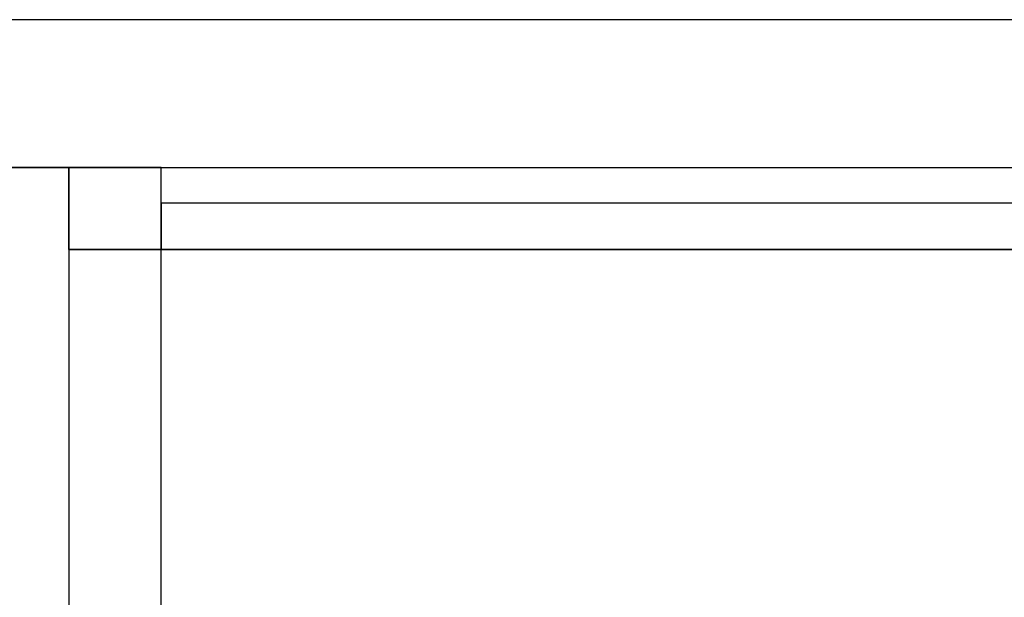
# Model space of a CAD drawing. Header units: metres. Extents: x 397.7 to 427.5, y 12.7 to 28.4.
# Tile 40 of 130: x 404.3 to 405.3, y 27.6 to 28.2. Entities that reach past the tile are written whole.
import ezdxf

# ---------------------------------------------------------------- set-up
doc = ezdxf.new("R2010")
doc.units = ezdxf.units.M
doc.layers.add('01_SUELOS', color=7, linetype='Continuous', lineweight=25, true_color=0x007f00)
doc.layers.add('A-WALL-____-MCUT', color=7, linetype='Continuous', lineweight=25)
doc.layers.add('A-WALL-____-OTLN', color=7, linetype='Continuous', lineweight=25)

# ---------------------------------------------------------------- blocks, each defined once
blk = doc.blocks.new('Family - Evans P4-154019-07_CLI_AIRE_P4')
at = {"layer": 'A-WALL-____-MCUT', "color": 253, "true_color": 0xaaaaaa}
for p, q in [((4.5488, 0.1), (0, 0.1)), ((4.5488, 0), (4.5488, 0.1)), ((0, 0), (4.5488, 0))]:
    blk.add_line(p, q, dxfattribs=at)
at = {"layer": 'A-WALL-____-OTLN', "color": 253, "true_color": 0xaaaaaa}
for p, q in [((4.5488, 0.1), (0, 0.1)), ((4.5488, 0), (4.5488, 0.1)), ((0, 0), (4.5488, 0))]:
    blk.add_line(p, q, dxfattribs=at)
at = {"layer": 'A-WALL-____-OTLN', "color": 253, "lineweight": 18, "true_color": 0xaaaaaa}
blk.add_line((0, 0), (4.5488, 0), dxfattribs=at)
blk = doc.blocks.new('Family - Evans P4-154213-07_CLI_AIRE_P4')
at = {"layer": 'A-WALL-____-MCUT', "color": 253, "true_color": 0xaaaaaa}
for p, q in [((1.25, 0.05), (0, 0.05)), ((0, 0.05), (0, 0)), ((0, 0), (1.25, 0))]:
    blk.add_line(p, q, dxfattribs=at)
at = {"layer": 'A-WALL-____-OTLN', "color": 253, "true_color": 0xaaaaaa}
for p, q in [((1.25, 0.05), (0, 0.05)), ((0, 0.05), (0, 0)), ((0, 0), (1.25, 0))]:
    blk.add_line(p, q, dxfattribs=at)
at = {"layer": 'A-WALL-____-OTLN', "color": 253, "lineweight": 18, "true_color": 0xaaaaaa}
blk.add_line((0, 0), (1.25, 0), dxfattribs=at)
blk = doc.blocks.new('Family - Evans P4-154228-07_CLI_AIRE_P4')
at = {"layer": 'A-WALL-____-MCUT', "color": 253, "true_color": 0xaaaaaa}
for p, q in [((25.5877, 0.16), (0.0332, 0.16)), ((0, 0), (25.556, 0))]:
    blk.add_line(p, q, dxfattribs=at)
at = {"layer": 'A-WALL-____-OTLN', "color": 253, "true_color": 0xaaaaaa}
for p, q in [((25.5877, 0.16), (0.0332, 0.16)), ((0, 0), (25.556, 0))]:
    blk.add_line(p, q, dxfattribs=at)
at = {"layer": 'A-WALL-____-OTLN', "color": 253, "lineweight": 18, "true_color": 0xaaaaaa}
blk.add_line((0, 0), (25.556, 0), dxfattribs=at)
blk = doc.blocks.new('Family - LONDR55-XX_ZZ-ARQ-CAA-M3D-Londres55-154484-07_CLI_AIRE_P4')
at = {"layer": '01_SUELOS', "color": 9, "true_color": 0xaad4aa}
for p, q in [((6.0418, 14.9576), (2.9635, 14.9576)), ((2.9635, 14.9576), (6.0418, 14.9576)), ((6.0418, 14.8688), (6.0418, 14.9576)), ((6.0418, 14.9576), (6.0418, 14.8688)), ((7.3418, 14.8688), (6.0418, 14.8688)), ((6.0418, 14.8688), (7.3418, 14.8688))]:
    blk.add_line(p, q, dxfattribs=at)
blk = doc.blocks.new('LONDR55-XX_ZZ-ARQ-CAA-M3D-Londres55_ifc-1-07_CLI_AIRE_P4')
at = {"layer": '01_SUELOS', "color": 253, "lineweight": 18, "true_color": 0xaaaaaa}
blk.add_blockref('Family - LONDR55-XX_ZZ-ARQ-CAA-M3D-Londres55-154484-07_CLI_AIRE_P4', (398.2952, 13.1106), dxfattribs=at)
at = {"layer": 'A-WALL-____-OTLN', "color": 253, "lineweight": 18, "true_color": 0xaaaaaa}
for name, p, rotation in [('Family - Evans P4-154228-07_CLI_AIRE_P4', (426.8464, 28.2282), 180), ('Family - Evans P4-154019-07_CLI_AIRE_P4', (404.437, 23.5195), 90)]:
    blk.add_blockref(name, p, dxfattribs=dict(at, rotation=rotation))
blk.add_blockref('Family - Evans P4-154213-07_CLI_AIRE_P4', (404.437, 27.9795), dxfattribs=at)

msp = doc.modelspace()

# ---------------------------------------------------------------- block references
at = {"lineweight": 5}
msp.add_blockref('LONDR55-XX_ZZ-ARQ-CAA-M3D-Londres55_ifc-1-07_CLI_AIRE_P4', (0, 0), dxfattribs=at)

doc.saveas('drawing.dxf')
